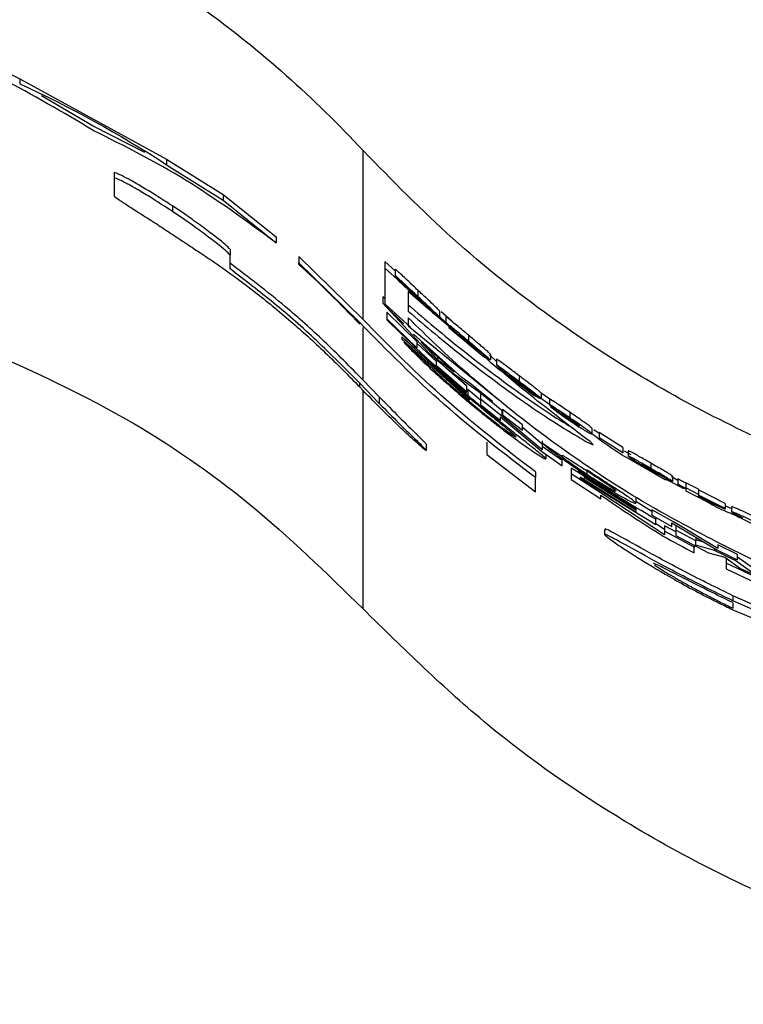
# Paper-space layout '1012-790 Hybird Padfoot' of a CAD drawing. Header units: millimetres. Extents: x 51 to 2966, y 67 to 3970.
# Tile 45 of 115: x 597 to 628, y 2749 to 2792. Entities that reach past the tile are written whole.
import ezdxf

# ---------------------------------------------------------------- set-up
doc = ezdxf.new("R2010")
doc.units = ezdxf.units.MM

psp = doc.layouts.new('1012-790 Hybird Padfoot')

# ---------------------------------------------------------------- linework, layer by layer
at = {"color": 7, "linetype": 'Continuous', "lineweight": 25}
for p, q in [((594.119, 2790.236), (596.582, 2789.019)), ((596.582, 2789.019), (602.968, 2785.524)), ((596.582, 2789.019), (596.582, 2788.799)), ((599.775, 2786.956), (597.53, 2788.284)), ((602.02, 2785.818), (599.775, 2786.956)), ((611.52, 2778.554), (611.52, 2785.897)), ((602.968, 2785.524), (605.43, 2783.994)), ((602.968, 2785.524), (602.968, 2785.285)), ((602.968, 2785.285), (605.43, 2783.744)), ((600.688, 2784.924), (600.688, 2784.693)), ((600.688, 2784.693), (600.688, 2783.934)), ((605.43, 2783.994), (607.743, 2782.148)), ((605.43, 2783.994), (605.43, 2783.744)), ((603.227, 2783.49), (603.227, 2783.25)), ((605.43, 2783.744), (607.743, 2781.885)), ((607.743, 2782.148), (607.743, 2781.885)), ((605.732, 2781.605), (605.732, 2781.354)), ((605.732, 2780.756), (605.732, 2781.354)), ((608.724, 2781.289), (611.52, 2778.554)), ((608.724, 2781.289), (608.724, 2781.02)), ((608.724, 2780.946), (608.724, 2781.02)), ((608.724, 2781.02), (611.375, 2778.417)), ((612.916, 2780.673), (612.467, 2781.075)), ((612.467, 2781.075), (612.467, 2780.791)), ((612.467, 2780.791), (612.467, 2779.239)), ((613.285, 2780.063), (612.467, 2780.791)), ((612.916, 2780.736), (612.916, 2780.455)), ((613.051, 2780.265), (613.051, 2780.244)), ((614.127, 2779.245), (613.051, 2780.265)), ((613.051, 2780.244), (614.537, 2778.85)), ((614.374, 2779.003), (613.483, 2779.762)), ((613.483, 2779.762), (613.483, 2778.914)), ((613.901, 2779.829), (613.901, 2779.555)), ((612.467, 2779.458), (612.38, 2779.544)), ((612.38, 2779.544), (612.38, 2779.26)), ((612.38, 2779.26), (614.399, 2777.092)), ((613.291, 2778.363), (612.38, 2779.26)), ((612.467, 2779.239), (613.59, 2778.223)), ((613.931, 2779.529), (613.931, 2779.462)), ((614.223, 2779.178), (614.127, 2779.245)), ((613.854, 2777.598), (612.553, 2778.864)), ((612.553, 2778.864), (612.553, 2778.581)), ((614.312, 2779.139), (614.852, 2778.655)), ((614.358, 2779.098), (614.358, 2779.076)), ((614.807, 2778.668), (614.358, 2779.076)), ((614.537, 2778.85), (614.807, 2778.668)), ((615.505, 2778.039), (614.546, 2778.856)), ((614.852, 2778.923), (614.852, 2778.655)), ((615.376, 2778.473), (614.912, 2778.889)), ((611.375, 2778.343), (611.375, 2778.417)), ((612.553, 2778.581), (612.553, 2778.542)), ((613.854, 2777.323), (612.553, 2778.581)), ((613.483, 2778.628), (613.483, 2778.281)), ((615.173, 2778.384), (614.807, 2778.71)), ((614.807, 2778.695), (614.807, 2778.668)), ((615.123, 2778.673), (615.123, 2778.406)), ((613.483, 2778.281), (617.424, 2775.058)), ((615.81, 2776.032), (613.716, 2777.906)), ((615.258, 2778.23), (615.258, 2778.209)), ((616.333, 2777.315), (615.258, 2778.23)), ((615.258, 2778.209), (616.744, 2776.958)), ((613.204, 2777.797), (613.204, 2777.696)), ((613.204, 2777.696), (614.495, 2776.536)), ((614.587, 2776.369), (613.296, 2777.562)), ((613.854, 2777.677), (613.854, 2777.517)), ((614.721, 2776.723), (613.854, 2777.517)), ((613.854, 2777.517), (613.854, 2777.323)), ((615.486, 2776.271), (614.043, 2777.562)), ((614.043, 2777.562), (614.765, 2776.817)), ((616.108, 2777.865), (616.108, 2777.604)), ((616.138, 2777.559), (616.138, 2777.514)), ((614.399, 2777.092), (615.136, 2776.433)), ((616.43, 2777.257), (616.333, 2777.315)), ((616.518, 2777.227), (617.059, 2776.792)), ((616.565, 2777.189), (616.565, 2777.168)), ((617.014, 2776.801), (616.565, 2777.168)), ((617.059, 2777.048), (617.059, 2776.792)), ((614.721, 2776.803), (614.721, 2776.723)), ((614.976, 2776.576), (614.721, 2776.798)), ((614.721, 2776.529), (614.721, 2776.723)), ((614.765, 2776.915), (614.765, 2776.817)), ((614.765, 2776.817), (615.486, 2776.271)), ((616.744, 2776.958), (617.014, 2776.801)), ((617.329, 2776.727), (617.014, 2777.009)), ((617.014, 2776.828), (617.014, 2776.801)), ((617.329, 2776.822), (617.329, 2776.567)), ((614.495, 2776.53), (614.495, 2776.563)), ((616.155, 2775.085), (614.495, 2776.53)), ((614.693, 2776.357), (616.155, 2775.043)), ((616.022, 2775.4), (614.721, 2776.529)), ((615.136, 2776.433), (617.15, 2774.981)), ((616.022, 2775.661), (615.157, 2776.417)), ((618.169, 2775.771), (617.448, 2776.385)), ((617.464, 2776.403), (617.464, 2776.382)), ((618.54, 2775.579), (617.464, 2776.403)), ((617.464, 2776.382), (618.95, 2775.256)), ((611.375, 2775.615), (611.375, 2775.777)), ((611.375, 2775.777), (612.227, 2774.896)), ((611.52, 2775.916), (612.227, 2775.182)), ((616.235, 2775.726), (615.81, 2776.032)), ((618.314, 2776.1), (618.314, 2775.849)), ((618.344, 2775.807), (618.344, 2775.762)), ((611.507, 2775.477), (611.375, 2775.615)), ((616.022, 2775.661), (616.022, 2775.4)), ((616.022, 2775.36), (616.022, 2775.4)), ((616.629, 2775.049), (616.071, 2775.513)), ((616.071, 2775.513), (616.071, 2775.252)), ((617.15, 2774.981), (616.235, 2775.726)), ((617.562, 2774.599), (616.629, 2775.349)), ((616.629, 2775.349), (616.629, 2775.09)), ((618.54, 2775.599), (618.54, 2775.579)), ((618.636, 2775.529), (618.54, 2775.579)), ((618.725, 2775.506), (619.265, 2775.115)), ((618.771, 2775.473), (618.771, 2775.452)), ((619.22, 2775.121), (618.771, 2775.452)), ((619.265, 2775.362), (619.265, 2775.115)), ((619.782, 2774.993), (619.314, 2775.318)), ((612.227, 2775.182), (612.227, 2774.896)), ((616.155, 2775.043), (616.155, 2775.085)), ((617.562, 2774.345), (616.629, 2775.09)), ((616.629, 2775.09), (616.629, 2774.857)), ((618.95, 2775.256), (619.22, 2775.121)), ((619.67, 2774.823), (618.986, 2775.298)), ((619.22, 2775.148), (619.22, 2775.121)), ((619.625, 2775.095), (619.625, 2774.85)), ((616.629, 2774.857), (617.497, 2774.163)), ((617.562, 2774.599), (617.562, 2774.345)), ((618.451, 2773.976), (617.583, 2774.639)), ((617.583, 2774.639), (617.583, 2774.406)), ((620.211, 2774.392), (619.67, 2774.766)), ((620.513, 2774.518), (620.513, 2774.276)), ((617.497, 2774.318), (619.281, 2772.822)), ((617.497, 2774.163), (617.497, 2774.318)), ((619.318, 2772.876), (617.562, 2774.345)), ((617.583, 2774.406), (618.451, 2773.742)), ((620.528, 2774.265), (620.528, 2774.204)), ((618.451, 2773.742), (618.451, 2773.976)), ((619.318, 2773.123), (618.451, 2773.852)), ((621.472, 2773.817), (621.472, 2773.578)), ((621.787, 2773.599), (621.56, 2773.757)), ((622.822, 2772.99), (621.787, 2773.639)), ((621.787, 2773.639), (621.787, 2773.402)), ((616.907, 2773.218), (616.907, 2772.672)), ((619.318, 2773.27), (619.318, 2773.17)), ((620.185, 2772.571), (619.318, 2773.17)), ((619.318, 2773.17), (619.318, 2773.028)), ((621.218, 2773.249), (621.524, 2773.098)), ((622.822, 2772.756), (621.787, 2773.402)), ((621.787, 2773.402), (621.787, 2773.378)), ((614.265, 2773.127), (614.265, 2772.855)), ((619.281, 2772.822), (620.185, 2772.185)), ((620.185, 2772.418), (619.318, 2773.028)), ((619.318, 2773.028), (619.318, 2772.876)), ((622.822, 2772.99), (622.822, 2772.756)), ((622.822, 2772.732), (622.822, 2772.756)), ((623.183, 2772.669), (622.9, 2772.826)), ((623.048, 2772.845), (623.048, 2772.612)), ((616.907, 2772.672), (619.016, 2771.054)), ((619.474, 2772.686), (619.474, 2772.487)), ((620.185, 2772.644), (620.185, 2772.571)), ((620.185, 2772.185), (620.185, 2772.418)), ((623.183, 2772.473), (623.183, 2772.452)), ((624.258, 2771.846), (623.183, 2772.473)), ((623.183, 2772.452), (624.669, 2771.596)), ((619.016, 2771.922), (619.016, 2771.674)), ((620.858, 2771.903), (620.58, 2772.086)), ((620.58, 2772.086), (620.58, 2771.844)), ((620.879, 2771.947), (620.879, 2771.908)), ((620.879, 2771.908), (623.394, 2770.327)), ((621.254, 2771.973), (621.254, 2771.813)), ((624.033, 2772.307), (624.033, 2772.076)), ((624.063, 2772.04), (624.063, 2771.994)), ((619.016, 2771.054), (619.016, 2771.674)), ((621.97, 2770.934), (620.58, 2771.844)), ((620.58, 2771.844), (620.58, 2771.593)), ((620.58, 2771.593), (621.871, 2770.746)), ((620.965, 2771.696), (620.965, 2771.656)), ((623.394, 2770.172), (620.965, 2771.696)), ((620.965, 2771.656), (624.261, 2769.631)), ((621.139, 2771.672), (621.139, 2771.636)), ((623.394, 2770.263), (621.139, 2771.672)), ((624.258, 2771.866), (624.258, 2771.846)), ((624.355, 2771.814), (624.258, 2771.846)), ((624.444, 2771.806), (624.984, 2771.51)), ((624.49, 2771.781), (624.49, 2771.76)), ((624.939, 2771.508), (624.49, 2771.76)), ((625.468, 2771.18), (624.688, 2771.611)), ((625.209, 2771.551), (624.939, 2771.7)), ((624.939, 2771.534), (624.939, 2771.508)), ((624.984, 2771.738), (624.984, 2771.51)), ((625.569, 2771.427), (625.209, 2771.621)), ((625.209, 2771.621), (625.209, 2771.393)), ((626.11, 2771.167), (625.569, 2771.452)), ((625.569, 2771.452), (625.569, 2771.225)), ((625.209, 2771.393), (625.209, 2771.373)), ((625.569, 2771.2), (625.209, 2771.393)), ((625.209, 2771.373), (625.569, 2771.18)), ((626.11, 2770.942), (625.569, 2771.225)), ((625.569, 2771.225), (625.569, 2771.2)), ((625.569, 2771.18), (625.569, 2771.104)), ((625.569, 2771.104), (626.039, 2770.857)), ((626.11, 2771.167), (626.11, 2770.942)), ((627.28, 2770.551), (626.11, 2771.142)), ((621.871, 2770.746), (621.871, 2770.911)), ((624.637, 2769.187), (621.97, 2770.934)), ((623.394, 2770.795), (623.394, 2770.562)), ((624.087, 2770.201), (623.394, 2770.631)), ((626.039, 2770.857), (627.28, 2770.308)), ((626.11, 2770.916), (626.11, 2770.942)), ((627.28, 2770.328), (626.11, 2770.916)), ((626.766, 2770.562), (626.11, 2770.896)), ((626.11, 2770.896), (626.11, 2770.855)), ((626.11, 2770.855), (626.766, 2770.562)), ((623.394, 2770.327), (623.394, 2770.263)), ((623.394, 2770.227), (623.394, 2770.172)), ((625.027, 2769.748), (624.087, 2770.273)), ((624.087, 2770.273), (624.087, 2770.04)), ((627.28, 2770.551), (627.28, 2770.328)), ((627.596, 2770.299), (627.28, 2770.439)), ((627.28, 2770.308), (627.28, 2770.328)), ((627.55, 2770.409), (627.55, 2770.187)), ((624.087, 2770.04), (624.955, 2769.554)), ((624.261, 2769.943), (624.261, 2769.864)), ((624.261, 2769.631), (624.261, 2769.864)), ((626.949, 2768.594), (625.027, 2769.748)), ((622.022, 2769.411), (622.022, 2769.174)), ((624.637, 2769.416), (624.261, 2769.663)), ((625.128, 2769.312), (624.637, 2769.578)), ((624.637, 2769.578), (624.637, 2769.349)), ((625.927, 2768.652), (624.637, 2769.349)), ((624.637, 2769.349), (624.637, 2769.187)), ((624.955, 2769.71), (626.91, 2768.533)), ((624.955, 2769.554), (624.955, 2769.71)), ((625.128, 2769.61), (625.128, 2769.382)), ((625.128, 2769.382), (625.128, 2769.149)), ((625.995, 2768.921), (625.128, 2769.382)), ((625.128, 2769.149), (626.543, 2768.406)), ((625.995, 2769.083), (625.995, 2768.921)), ((626.385, 2768.849), (625.995, 2768.96)), ((625.995, 2768.734), (625.995, 2768.921)), ((625.927, 2768.729), (625.927, 2768.652)), ((625.927, 2768.401), (625.927, 2768.652)), ((626.814, 2768.503), (625.995, 2768.734)), ((626.814, 2768.591), (626.814, 2768.503)), ((627.714, 2768.064), (626.814, 2768.503)), ((627.817, 2768.325), (626.949, 2768.746)), ((626.949, 2768.746), (626.949, 2768.594)), ((626.543, 2768.406), (627.253, 2768.215)), ((627.253, 2768.215), (627.943, 2767.722)), ((627.31, 2768.177), (627.31, 2767.954)), ((627.714, 2768.142), (627.714, 2768.064)), ((628.51, 2767.505), (627.714, 2768.064)), ((627.817, 2768.092), (627.817, 2768.325)), ((628.51, 2767.725), (627.817, 2768.213)), ((628.601, 2767.346), (627.31, 2767.954)), ((627.31, 2767.954), (627.31, 2767.703)), ((627.31, 2767.703), (628.601, 2767.095)), ((627.943, 2767.722), (629.378, 2767.071)), ((631.064, 2765.014), (627.6, 2766.537)), ((627.6, 2766.537), (627.6, 2766.315)), ((631.064, 2764.798), (627.6, 2766.315)), ((627.6, 2766.222), (627.6, 2766)), ((627.6, 2765.926), (633.174, 2763.621))]:
    psp.add_line(p, q, dxfattribs=at)
at = {"color": 8, "linetype": 'Continuous', "lineweight": 25}
for p, q in [((611.52, 2775.916), (611.52, 2778.208)), ((611.52, 2765.963), (611.52, 2775.464))]:
    psp.add_line(p, q, dxfattribs=at)
at = {"color": 7, "linetype": 'Continuous', "lineweight": 25}
for points, knots in [([(543.054, 2785.897), (544.114, 2787.044), (545.228, 2788.134), (547.562, 2790.204), (548.782, 2791.184), (551.332, 2793.027), (552.663, 2793.89), (554.745, 2795.094), (555.454, 2795.481), (556.886, 2796.213), (557.61, 2796.56), (559.806, 2797.544), (561.303, 2798.123), (564.361, 2799.128), (565.922, 2799.554), (568.316, 2800.071), (569.124, 2800.223), (570.751, 2800.485), (571.564, 2800.593), (574.005, 2800.854), (575.633, 2800.941), (578.891, 2800.943), (580.52, 2800.857), (583.78, 2800.513), (585.417, 2800.251), (588.631, 2799.56), (590.199, 2799.132), (593.265, 2798.125), (594.763, 2797.546), (597.689, 2796.236), (599.116, 2795.506), (601.901, 2793.897), (603.237, 2793.03), (605.793, 2791.183), (607.014, 2790.202), (609.348, 2788.132), (610.461, 2787.042), (611.52, 2785.897)], [0, 0, 0, 0, 0.0625, 0.0625, 0.125, 0.125, 0.1875, 0.1875, 0.21875, 0.21875, 0.25, 0.25, 0.3125, 0.3125, 0.375, 0.375, 0.40625, 0.40625, 0.4375, 0.4375, 0.5, 0.5, 0.5625, 0.5625, 0.625, 0.625, 0.6875, 0.6875, 0.75, 0.75, 0.8125, 0.8125, 0.875, 0.875, 0.9375, 0.9375, 1, 1, 1, 1]), ([(599.775, 2786.776), (598.457, 2787.559), (595.819, 2789.126), (593.145, 2790.271), (591.807, 2790.844)], [0, 0, 0, 0, 0.499513, 1, 1, 1, 1]), ([(607.743, 2781.885), (606.432, 2782.843), (603.806, 2784.761), (601.12, 2786.104), (599.775, 2786.776)], [0, 0, 0, 0, 0.49907, 1, 1, 1, 1]), ([(651.303, 2768.412), (648.639, 2768.527), (643.237, 2768.76), (636.539, 2770.358), (631.234, 2772.233), (627.215, 2774.039), (623.343, 2776.17), (619.351, 2778.819), (615.326, 2782.012), (612.793, 2784.597), (611.52, 2785.897)], [0, 0, 0, 0, 0.174947, 0.35476, 0.451932, 0.549108, 0.649244, 0.749384, 0.874055, 1, 1, 1, 1]), ([(603.227, 2783.49), (602.892, 2783.707), (602.345, 2784.062), (601.645, 2784.476), (601.159, 2784.744), (600.742, 2784.947), (600.709, 2784.933), (600.688, 2784.924)], [0, 0, 0, 0, 0.215459, 0.352768, 0.490307, 0.671669, 1, 1, 1, 1]), ([(603.227, 2783.25), (602.892, 2783.468), (602.345, 2783.826), (601.645, 2784.242), (601.159, 2784.511), (600.742, 2784.716), (600.71, 2784.702), (600.688, 2784.693)], [0, 0, 0, 0, 0.215632, 0.353045, 0.490697, 0.671831, 1, 1, 1, 1]), ([(600.688, 2783.934), (600.719, 2783.9), (600.768, 2783.844), (601.268, 2783.519), (601.849, 2783.148), (602.422, 2782.783), (602.751, 2782.569), (602.855, 2782.501)], [0, 0, 0, 0, 0.332965, 0.531476, 0.731013, 0.91422, 1, 1, 1, 1]), ([(605.732, 2781.605), (605.709, 2781.637), (605.67, 2781.692), (605.287, 2782.012), (604.75, 2782.425), (604.047, 2782.938), (603.516, 2783.296), (603.227, 2783.49)], [0, 0, 0, 0, 0.254484, 0.432715, 0.611437, 0.788853, 1, 1, 1, 1]), ([(605.732, 2781.354), (605.709, 2781.386), (605.67, 2781.441), (605.287, 2781.762), (604.751, 2782.178), (604.048, 2782.694), (603.516, 2783.054), (603.227, 2783.25)], [0, 0, 0, 0, 0.254211, 0.432289, 0.610846, 0.788346, 1, 1, 1, 1]), ([(602.855, 2782.501), (603.061, 2782.366), (603.398, 2782.145), (603.866, 2781.829), (604.169, 2781.63), (604.679, 2781.293), (605.517, 2780.722), (606.792, 2779.785), (608.322, 2778.536), (609.883, 2777.132), (610.877, 2776.121), (611.375, 2775.615)], [0, 0, 0, 0, 0.055165, 0.090712, 0.126819, 0.160806, 0.296734, 0.47998, 0.663163, 0.831431, 1, 1, 1, 1]), ([(611.52, 2775.916), (610.958, 2776.487), (609.837, 2777.626), (607.916, 2779.335), (606.539, 2780.389), (605.732, 2781.007)], [0, 0, 0, 0, 0.293571, 0.585681, 1, 1, 1, 1]), ([(611.375, 2775.777), (610.755, 2776.404), (609.516, 2777.658), (607.638, 2779.297), (606.369, 2780.268), (605.732, 2780.756)], [0, 0, 0, 0, 0.332579, 0.664916, 1, 1, 1, 1]), ([(613.901, 2779.829), (613.768, 2779.955), (613.543, 2780.167), (613.258, 2780.435), (613.066, 2780.612), (612.936, 2780.728), (612.922, 2780.733), (612.916, 2780.736)], [0, 0, 0, 0, 0.268204, 0.453911, 0.639373, 0.846415, 1, 1, 1, 1]), ([(612.916, 2780.455), (612.919, 2780.449), (612.927, 2780.435), (613.01, 2780.342), (613.135, 2780.214), (613.215, 2780.133), (613.228, 2780.12)], [0, 0, 0, 0, 0.23487, 0.578724, 0.931979, 1, 1, 1, 1]), ([(613.901, 2779.555), (613.768, 2779.68), (613.543, 2779.89), (613.258, 2780.156), (613.067, 2780.331), (612.936, 2780.447), (612.922, 2780.452), (612.916, 2780.455)], [0, 0, 0, 0, 0.267555, 0.452818, 0.63784, 0.84452, 1, 1, 1, 1]), ([(613.228, 2780.12), (613.272, 2780.076), (613.403, 2779.945), (613.614, 2779.741), (613.776, 2779.589), (613.829, 2779.539)], [0, 0, 0, 0, 0.25249, 0.752652, 1, 1, 1, 1]), ([(613.501, 2779.889), (613.503, 2779.891), (613.506, 2779.891), (613.535, 2779.869), (613.559, 2779.848), (613.634, 2779.782), (613.683, 2779.738), (613.764, 2779.663), (613.793, 2779.637), (613.852, 2779.582), (613.882, 2779.554), (613.912, 2779.526)], [0, 0, 0, 0, 0.25, 0.25, 0.5, 0.5, 0.75, 0.75, 0.875, 0.875, 1, 1, 1, 1]), ([(613.931, 2779.462), (613.867, 2779.523), (613.757, 2779.627), (613.624, 2779.756), (613.538, 2779.843), (613.506, 2779.88), (613.503, 2779.887), (613.501, 2779.889)], [0, 0, 0, 0, 0.266584, 0.45545, 0.645573, 0.857511, 1, 1, 1, 1]), ([(614.852, 2778.923), (614.824, 2778.954), (614.774, 2779.008), (614.561, 2779.211), (614.272, 2779.482), (614.035, 2779.704), (613.901, 2779.829)], [0, 0, 0, 0, 0.259242, 0.452785, 0.690491, 1, 1, 1, 1]), ([(613.483, 2779.191), (614.239, 2778.543), (615.697, 2777.294), (618.239, 2775.387), (619.884, 2774.287), (620.377, 2773.994), (620.514, 2773.913)], [0, 0, 0, 0, 0.389835, 0.751007, 0.931025, 1, 1, 1, 1]), ([(613.829, 2779.539), (613.881, 2779.491), (613.974, 2779.404), (614.107, 2779.283), (614.184, 2779.213), (614.223, 2779.178)], [0, 0, 0, 0, 0.38243, 0.688222, 1, 1, 1, 1]), ([(614.852, 2778.655), (614.824, 2778.686), (614.774, 2778.739), (614.561, 2778.941), (614.272, 2779.21), (614.035, 2779.43), (613.901, 2779.555)], [0, 0, 0, 0, 0.259721, 0.453442, 0.690849, 1, 1, 1, 1]), ([(613.912, 2779.526), (613.969, 2779.473), (614.076, 2779.372), (614.2, 2779.254), (614.284, 2779.171), (614.302, 2779.15), (614.312, 2779.139)], [0, 0, 0, 0, 0.287684, 0.541561, 0.758421, 1, 1, 1, 1]), ([(614.358, 2779.076), (614.325, 2779.105), (614.238, 2779.182), (614.089, 2779.316), (613.976, 2779.421), (613.931, 2779.462)], [0, 0, 0, 0, 0.268074, 0.711802, 1, 1, 1, 1]), ([(613.483, 2778.914), (614.238, 2778.272), (615.692, 2777.035), (618.259, 2775.119), (620.163, 2773.863), (620.864, 2773.455), (621.218, 2773.249)], [0, 0, 0, 0, 0.350005, 0.673897, 0.835332, 1, 1, 1, 1]), ([(619.016, 2771.674), (617.67, 2772.704), (614.966, 2774.774), (612.575, 2777.199), (611.375, 2778.417)], [0, 0, 0, 0, 0.497837, 1, 1, 1, 1]), ([(619.016, 2771.922), (617.696, 2772.937), (615.046, 2774.976), (612.699, 2777.358), (611.52, 2778.554)], [0, 0, 0, 0, 0.497902, 1, 1, 1, 1]), ([(627.311, 2768.67), (626.2, 2769.248), (623.934, 2770.425), (620.652, 2772.543), (617.519, 2774.903), (615.144, 2776.991), (613.892, 2778.225), (613.483, 2778.628)], [0, 0, 0, 0, 0.18844, 0.384416, 0.628197, 0.878398, 1, 1, 1, 1]), ([(616.108, 2777.865), (615.951, 2777.997), (615.699, 2778.21), (615.39, 2778.469), (615.198, 2778.625), (615.127, 2778.676), (615.123, 2778.673), (615.123, 2778.673)], [0, 0, 0, 0, 0.30563, 0.491575, 0.729781, 0.953648, 1, 1, 1, 1]), ([(616.108, 2777.604), (615.952, 2777.735), (615.7, 2777.946), (615.392, 2778.202), (615.199, 2778.358), (615.127, 2778.409), (615.123, 2778.407), (615.123, 2778.406)], [0, 0, 0, 0, 0.304265, 0.489807, 0.727553, 0.952065, 1, 1, 1, 1]), ([(615.123, 2778.406), (615.126, 2778.4), (615.134, 2778.386), (615.221, 2778.298), (615.361, 2778.17), (615.434, 2778.103)], [0, 0, 0, 0, 0.237805, 0.598238, 1, 1, 1, 1]), ([(615.434, 2778.103), (615.477, 2778.065), (615.603, 2777.952), (615.813, 2777.768), (615.977, 2777.63), (616.036, 2777.581)], [0, 0, 0, 0, 0.246509, 0.7301711, 1, 1, 1, 1]), ([(615.708, 2777.899), (615.711, 2777.9), (615.717, 2777.9), (615.781, 2777.852), (615.879, 2777.774), (615.997, 2777.677), (616.08, 2777.608), (616.118, 2777.576)], [0, 0, 0, 0, 0.2872467, 0.4745615, 0.662998, 0.8463411, 1, 1, 1, 1]), ([(616.138, 2777.514), (616.077, 2777.565), (615.969, 2777.656), (615.838, 2777.771), (615.75, 2777.851), (615.713, 2777.889), (615.709, 2777.896), (615.708, 2777.899)], [0, 0, 0, 0, 0.246489, 0.433009, 0.620419, 0.834403, 1, 1, 1, 1]), ([(594.268, 2777.587), (596.614, 2776.545), (600.964, 2774.612), (606.752, 2770.618), (609.92, 2767.525), (611.52, 2765.963)], [0, 0, 0, 0, 0.366866, 0.680263, 1, 1, 1, 1]), ([(616.071, 2775.252), (615.73, 2775.541), (615.055, 2776.115), (614.076, 2776.988), (613.498, 2777.524), (613.204, 2777.797)], [0, 0, 0, 0, 0.33297, 0.660618, 1, 1, 1, 1]), ([(613.296, 2777.562), (613.378, 2777.474), (613.542, 2777.296), (614.053, 2776.793), (614.903, 2775.996), (615.647, 2775.359), (616.147, 2774.93)], [0, 0, 0, 0, 0.193806, 0.387952, 0.587883, 1, 1, 1, 1]), ([(616.036, 2777.581), (616.089, 2777.536), (616.183, 2777.457), (616.316, 2777.349), (616.392, 2777.288), (616.43, 2777.257)], [0, 0, 0, 0, 0.3923, 0.693105, 1, 1, 1, 1]), ([(617.059, 2777.048), (617.03, 2777.076), (616.981, 2777.125), (616.779, 2777.299), (616.518, 2777.52), (616.281, 2777.719), (616.132, 2777.845), (616.108, 2777.865)], [0, 0, 0, 0, 0.266341, 0.462749, 0.657996, 0.944782, 1, 1, 1, 1]), ([(617.059, 2776.792), (617.03, 2776.82), (616.981, 2776.868), (616.778, 2777.041), (616.518, 2777.261), (616.281, 2777.458), (616.132, 2777.583), (616.108, 2777.604)], [0, 0, 0, 0, 0.266717, 0.463297, 0.658707, 0.944664, 1, 1, 1, 1]), ([(616.118, 2777.576), (616.172, 2777.531), (616.274, 2777.445), (616.4, 2777.336), (616.49, 2777.256), (616.509, 2777.236), (616.518, 2777.227)], [0, 0, 0, 0, 0.263929, 0.504345, 0.757103, 1, 1, 1, 1]), ([(616.565, 2777.168), (616.533, 2777.193), (616.448, 2777.259), (616.299, 2777.379), (616.185, 2777.475), (616.138, 2777.514)], [0, 0, 0, 0, 0.264114, 0.697293, 1, 1, 1, 1]), ([(617.895, 2776.055), (617.735, 2776.161), (617.327, 2776.43), (616.974, 2776.768), (616.759, 2776.974)], [0, 0, 0, 0, 0.392277, 1, 1, 1, 1]), ([(618.314, 2776.1), (618.165, 2776.213), (617.923, 2776.397), (617.622, 2776.623), (617.426, 2776.766), (617.336, 2776.825), (617.33, 2776.823), (617.329, 2776.822)], [0, 0, 0, 0, 0.284558, 0.464006, 0.68847, 0.923337, 1, 1, 1, 1]), ([(614.495, 2776.563), (614.673, 2776.407), (615.017, 2776.106), (615.581, 2775.621), (615.967, 2775.297), (616.163, 2775.133)], [0, 0, 0, 0, 0.345457, 0.667784, 1, 1, 1, 1]), ([(616.163, 2774.959), (615.882, 2775.198), (615.436, 2775.576), (614.921, 2776.045), (614.683, 2776.272), (614.605, 2776.351), (614.587, 2776.369)], [0, 0, 0, 0, 0.423096, 0.671959, 0.922674, 1, 1, 1, 1]), ([(618.314, 2775.849), (618.166, 2775.961), (617.924, 2776.144), (617.623, 2776.368), (617.427, 2776.51), (617.336, 2776.57), (617.33, 2776.567), (617.329, 2776.567)], [0, 0, 0, 0, 0.283529, 0.462617, 0.686307, 0.921219, 1, 1, 1, 1]), ([(617.329, 2776.567), (617.332, 2776.562), (617.34, 2776.548), (617.428, 2776.467), (617.569, 2776.35), (617.641, 2776.291)], [0, 0, 0, 0, 0.240048, 0.615191, 1, 1, 1, 1]), ([(617.641, 2776.291), (617.714, 2776.232), (617.874, 2776.103), (618.094, 2775.932), (618.222, 2775.836), (618.242, 2775.82)], [0, 0, 0, 0, 0.416423, 0.906858, 1, 1, 1, 1]), ([(617.914, 2776.111), (617.918, 2776.112), (617.924, 2776.113), (617.992, 2776.067), (618.094, 2775.994), (618.212, 2775.907), (618.291, 2775.848), (618.324, 2775.822)], [0, 0, 0, 0, 0.301513, 0.492769, 0.685204, 0.867755, 1, 1, 1, 1]), ([(618.344, 2775.762), (618.286, 2775.806), (618.173, 2775.892), (618.038, 2775.999), (617.948, 2776.073), (617.918, 2776.103), (617.915, 2776.109), (617.914, 2776.111)], [0, 0, 0, 0, 0.230067, 0.446406, 0.630165, 0.863736, 1, 1, 1, 1]), ([(621.356, 2773.267), (621.092, 2773.47), (620.533, 2773.898), (619.443, 2774.737), (618.594, 2775.426), (618.169, 2775.771)], [0, 0, 0, 0, 0.31007, 0.653934, 1, 1, 1, 1]), ([(618.242, 2775.82), (618.276, 2775.794), (618.31, 2775.769), (618.378, 2775.718), (618.412, 2775.693), (618.511, 2775.62), (618.574, 2775.574), (618.636, 2775.529)], [0, 0, 0, 0, 0.25, 0.25, 0.5, 0.5, 1, 1, 1, 1]), ([(619.265, 2775.362), (619.256, 2775.371), (619.245, 2775.381), (619.212, 2775.41), (619.191, 2775.428), (619.11, 2775.493), (619.035, 2775.551), (618.856, 2775.689), (618.753, 2775.767), (618.592, 2775.889), (618.538, 2775.931), (618.426, 2776.015), (618.37, 2776.058), (618.314, 2776.1)], [0, 0, 0, 0, 0.125, 0.125, 0.25, 0.25, 0.5, 0.5, 0.75, 0.75, 0.875, 0.875, 1, 1, 1, 1]), ([(619.265, 2775.115), (619.237, 2775.141), (619.188, 2775.185), (618.983, 2775.344), (618.741, 2775.528), (618.507, 2775.703), (618.36, 2775.815), (618.314, 2775.849)], [0, 0, 0, 0, 0.272742, 0.471505, 0.669246, 0.896618, 1, 1, 1, 1]), ([(618.324, 2775.822), (618.375, 2775.784), (618.474, 2775.71), (618.597, 2775.614), (618.685, 2775.544), (618.714, 2775.517), (618.723, 2775.508), (618.725, 2775.506)], [0, 0, 0, 0, 0.24544, 0.4747, 0.718259, 0.943369, 1, 1, 1, 1]), ([(618.771, 2775.452), (618.74, 2775.474), (618.658, 2775.531), (618.51, 2775.638), (618.393, 2775.725), (618.344, 2775.762)], [0, 0, 0, 0, 0.260925, 0.68634, 1, 1, 1, 1]), ([(614.265, 2772.855), (614.25, 2772.861), (614.225, 2772.87), (614.006, 2773.056), (613.426, 2773.577), (612.537, 2774.422), (611.802, 2775.175), (611.507, 2775.477)], [0, 0, 0, 0, 0.1386611, 0.2315901, 0.3243311, 0.7289323, 1, 1, 1, 1]), ([(612.227, 2775.182), (612.522, 2774.883), (613.113, 2774.283), (613.768, 2773.639), (614.146, 2773.265), (614.25, 2773.153), (614.262, 2773.132), (614.265, 2773.127)], [0, 0, 0, 0, 0.319948, 0.642852, 0.798565, 0.955785, 1, 1, 1, 1]), ([(612.227, 2774.896), (612.521, 2774.6), (613.112, 2774.006), (613.766, 2773.367), (614.144, 2772.994), (614.25, 2772.881), (614.262, 2772.86), (614.265, 2772.855)], [0, 0, 0, 0, 0.318739, 0.640388, 0.796985, 0.955077, 1, 1, 1, 1]), ([(619.474, 2772.487), (619.472, 2772.492), (619.469, 2772.499), (619.447, 2772.524), (619.432, 2772.539), (619.368, 2772.599), (619.3, 2772.657), (619.129, 2772.797), (619.025, 2772.881), (618.833, 2773.033), (618.761, 2773.09), (618.61, 2773.208), (618.53, 2773.271), (618.363, 2773.402), (618.277, 2773.469), (618.095, 2773.612), (618, 2773.687), (617.712, 2773.915), (617.514, 2774.072), (617.11, 2774.396), (616.903, 2774.564), (616.591, 2774.82), (616.487, 2774.906), (616.279, 2775.078), (616.175, 2775.165), (616.071, 2775.252)], [0, 0, 0, 0, 0.0625, 0.0625, 0.125, 0.125, 0.25, 0.25, 0.375, 0.375, 0.4375, 0.4375, 0.5, 0.5, 0.5625, 0.5625, 0.625, 0.625, 0.75, 0.75, 0.875, 0.875, 0.9375, 0.9375, 1, 1, 1, 1]), ([(616.147, 2774.93), (616.361, 2774.754), (616.735, 2774.444), (617.278, 2774.013), (617.592, 2773.773), (617.751, 2773.652)], [0, 0, 0, 0, 0.397121, 0.695569, 1, 1, 1, 1]), ([(616.163, 2775.133), (616.488, 2774.864), (617.005, 2774.436), (617.622, 2773.934), (618.003, 2773.619), (618.164, 2773.472), (618.177, 2773.446), (618.183, 2773.434)], [0, 0, 0, 0, 0.3003209, 0.4786718, 0.6580489, 0.8577509, 1, 1, 1, 1]), ([(618.183, 2773.434), (618.163, 2773.437), (618.131, 2773.441), (617.806, 2773.665), (617.377, 2773.984), (616.807, 2774.427), (616.382, 2774.778), (616.163, 2774.959)], [0, 0, 0, 0, 0.27007, 0.427871, 0.585748, 0.787002, 1, 1, 1, 1]), ([(620.513, 2774.518), (620.412, 2774.586), (620.217, 2774.719), (619.96, 2774.892), (619.765, 2775.021), (619.643, 2775.096), (619.632, 2775.096), (619.625, 2775.095)], [0, 0, 0, 0, 0.205197, 0.395773, 0.585962, 0.775854, 1, 1, 1, 1]), ([(619.625, 2774.85), (619.626, 2774.847), (619.628, 2774.843), (619.645, 2774.827), (619.656, 2774.816), (619.706, 2774.774), (619.762, 2774.73), (619.873, 2774.646), (619.914, 2774.616), (620.003, 2774.551), (620.052, 2774.516), (620.155, 2774.443), (620.209, 2774.405), (620.322, 2774.326), (620.38, 2774.286), (620.438, 2774.246)], [0, 0, 0, 0, 0.125, 0.125, 0.25, 0.25, 0.5, 0.5, 0.625, 0.625, 0.75, 0.75, 0.875, 0.875, 1, 1, 1, 1]), ([(620.513, 2774.276), (620.412, 2774.344), (620.217, 2774.476), (619.96, 2774.648), (619.765, 2774.776), (619.643, 2774.85), (619.632, 2774.85), (619.625, 2774.85)], [0, 0, 0, 0, 0.205358, 0.395691, 0.585601, 0.775516, 1, 1, 1, 1]), ([(619.67, 2774.766), (619.703, 2774.738), (619.754, 2774.693), (619.956, 2774.542), (620.171, 2774.387), (620.348, 2774.265), (620.445, 2774.199), (620.458, 2774.19)], [0, 0, 0, 0, 0.346732, 0.54836, 0.749679, 0.968637, 1, 1, 1, 1]), ([(620.503, 2774.263), (620.46, 2774.292), (620.377, 2774.349), (620.279, 2774.413), (620.204, 2774.459), (620.171, 2774.477), (620.167, 2774.474), (620.166, 2774.473)], [0, 0, 0, 0, 0.194702, 0.370067, 0.528872, 0.773869, 1, 1, 1, 1]), ([(620.166, 2774.473), (620.168, 2774.47), (620.172, 2774.462), (620.213, 2774.428), (620.295, 2774.366), (620.394, 2774.295), (620.479, 2774.237), (620.523, 2774.207), (620.528, 2774.204)], [0, 0, 0, 0, 0.237818, 0.477204, 0.645784, 0.814521, 0.977197, 1, 1, 1, 1]), ([(621.472, 2773.817), (621.467, 2773.827), (621.458, 2773.845), (621.362, 2773.925), (621.159, 2774.072), (620.903, 2774.25), (620.669, 2774.411), (620.54, 2774.499), (620.513, 2774.518)], [0, 0, 0, 0, 0.23579, 0.473085, 0.636649, 0.800318, 0.957879, 1, 1, 1, 1]), ([(620.508, 2774.175), (620.465, 2774.204), (620.395, 2774.252), (620.313, 2774.31), (620.253, 2774.356), (620.223, 2774.38), (620.214, 2774.389), (620.211, 2774.392)], [0, 0, 0, 0, 0.249861, 0.416331, 0.582026, 0.865722, 1, 1, 1, 1]), ([(620.438, 2774.246), (620.505, 2774.201), (620.637, 2774.111), (620.809, 2774), (620.893, 2773.948), (620.931, 2773.924)], [0, 0, 0, 0, 0.351977, 0.703082, 1, 1, 1, 1]), ([(620.458, 2774.19), (620.567, 2774.116), (620.775, 2773.976), (621.046, 2773.803), (621.258, 2773.673), (621.431, 2773.577), (621.469, 2773.568), (621.471, 2773.577), (621.472, 2773.578)], [0, 0, 0, 0, 0.162713, 0.30811, 0.453003, 0.613684, 0.94785, 1, 1, 1, 1]), ([(620.886, 2773.983), (620.882, 2773.989), (620.874, 2774), (620.782, 2774.069), (620.677, 2774.144), (620.575, 2774.214), (620.521, 2774.251), (620.503, 2774.263)], [0, 0, 0, 0, 0.349953, 0.563987, 0.778597, 0.927655, 1, 1, 1, 1]), ([(620.931, 2773.924), (620.925, 2773.925), (620.913, 2773.926), (620.875, 2773.943), (620.811, 2773.978), (620.72, 2774.034), (620.624, 2774.097), (620.551, 2774.146), (620.512, 2774.172), (620.508, 2774.175)], [0, 0, 0, 0, 0.241395, 0.483162, 0.65455, 0.781873, 0.883946, 0.985979, 1, 1, 1, 1]), ([(621.472, 2773.578), (621.467, 2773.588), (621.458, 2773.607), (621.362, 2773.686), (621.159, 2773.832), (620.903, 2774.009), (620.669, 2774.169), (620.54, 2774.257), (620.513, 2774.276)], [0, 0, 0, 0, 0.235929, 0.473367, 0.636883, 0.800502, 0.957934, 1, 1, 1, 1]), ([(620.528, 2774.204), (620.575, 2774.172), (620.664, 2774.112), (620.77, 2774.044), (620.849, 2773.997), (620.882, 2773.98), (620.885, 2773.982), (620.886, 2773.983)], [0, 0, 0, 0, 0.210055, 0.403508, 0.575158, 0.820745, 1, 1, 1, 1]), ([(617.751, 2773.652), (618.047, 2773.432), (618.644, 2772.991), (619.221, 2772.608), (619.451, 2772.477), (619.468, 2772.484), (619.474, 2772.487)], [0, 0, 0, 0, 0.299011, 0.600939, 0.858397, 1, 1, 1, 1]), ([(619.318, 2773.17), (619.367, 2773.127), (619.466, 2773.042), (619.675, 2772.878), (619.835, 2772.759), (619.872, 2772.731)], [0, 0, 0, 0, 0.433578, 0.869819, 1, 1, 1, 1]), ([(621.499, 2773.128), (621.498, 2773.141), (621.497, 2773.157), (621.382, 2773.247), (621.356, 2773.267)], [0, 0, 0, 0, 0.775491, 1, 1, 1, 1]), ([(623.642, 2772.188), (623.356, 2772.338), (622.594, 2772.74), (621.901, 2773.254), (621.468, 2773.576)], [0, 0, 0, 0, 0.3745414, 1, 1, 1, 1]), ([(624.033, 2772.307), (623.923, 2772.37), (623.723, 2772.485), (623.457, 2772.637), (623.243, 2772.755), (623.079, 2772.841), (623.058, 2772.844), (623.048, 2772.845)], [0, 0, 0, 0, 0.2038715, 0.3707053, 0.5375335, 0.7849808, 1, 1, 1, 1]), ([(619.872, 2772.731), (620.036, 2772.612), (620.38, 2772.361), (620.872, 2772.025), (621.149, 2771.843), (621.192, 2771.814)], [0, 0, 0, 0, 0.433836, 0.911357, 1, 1, 1, 1]), ([(620.185, 2772.644), (620.218, 2772.627), (620.284, 2772.592), (620.464, 2772.484), (620.735, 2772.311), (621.025, 2772.123), (621.219, 2771.996), (621.297, 2771.945)], [0, 0, 0, 0, 0.233971, 0.469457, 0.667384, 0.865874, 1, 1, 1, 1]), ([(621.254, 2771.813), (621.113, 2771.906), (620.835, 2772.091), (620.501, 2772.327), (620.281, 2772.49), (620.217, 2772.544), (620.185, 2772.571)], [0, 0, 0, 0, 0.269218, 0.532566, 0.764014, 1, 1, 1, 1]), ([(623.048, 2772.612), (623.051, 2772.607), (623.059, 2772.594), (623.149, 2772.529), (623.293, 2772.437), (623.359, 2772.394)], [0, 0, 0, 0, 0.244334, 0.651356, 1, 1, 1, 1]), ([(624.033, 2772.076), (623.922, 2772.139), (623.722, 2772.254), (623.457, 2772.404), (623.243, 2772.522), (623.079, 2772.607), (623.058, 2772.61), (623.048, 2772.612)], [0, 0, 0, 0, 0.203988, 0.37065, 0.537276, 0.784995, 1, 1, 1, 1]), ([(623.359, 2772.394), (623.438, 2772.346), (623.599, 2772.245), (623.822, 2772.114), (623.944, 2772.044), (623.961, 2772.034)], [0, 0, 0, 0, 0.449078, 0.9231, 1, 1, 1, 1]), ([(622.739, 2771.045), (622.558, 2771.163), (622.21, 2771.391), (621.645, 2771.757), (621.336, 2771.959), (621.257, 2772.011)], [0, 0, 0, 0, 0.447451, 0.858697, 1, 1, 1, 1]), ([(621.297, 2771.945), (621.427, 2771.86), (621.674, 2771.699), (621.992, 2771.489), (622.262, 2771.307), (622.501, 2771.134), (622.516, 2771.104), (622.526, 2771.083)], [0, 0, 0, 0, 0.148379, 0.283135, 0.417301, 0.606492, 1, 1, 1, 1]), ([(623.633, 2772.265), (623.637, 2772.266), (623.643, 2772.268), (623.721, 2772.23), (623.824, 2772.174), (623.939, 2772.111), (624.011, 2772.07), (624.043, 2772.051)], [0, 0, 0, 0, 0.33271, 0.530656, 0.729939, 0.877727, 1, 1, 1, 1]), ([(624.063, 2771.994), (624.013, 2772.023), (623.919, 2772.077), (623.797, 2772.15), (623.707, 2772.207), (623.642, 2772.251), (623.637, 2772.26), (623.633, 2772.265)], [0, 0, 0, 0, 0.18686, 0.356015, 0.524728, 0.698364, 1, 1, 1, 1]), ([(623.961, 2772.034), (624.007, 2772.007), (624.099, 2771.955), (624.232, 2771.88), (624.314, 2771.836), (624.355, 2771.814)], [0, 0, 0, 0, 0.338945, 0.66461, 1, 1, 1, 1]), ([(624.984, 2771.738), (624.956, 2771.759), (624.907, 2771.794), (624.7, 2771.919), (624.452, 2772.064), (624.218, 2772.2), (624.075, 2772.282), (624.033, 2772.307)], [0, 0, 0, 0, 0.285125, 0.487606, 0.689449, 0.908587, 1, 1, 1, 1]), ([(624.984, 2771.51), (624.956, 2771.53), (624.907, 2771.566), (624.7, 2771.691), (624.452, 2771.835), (624.218, 2771.969), (624.075, 2772.052), (624.033, 2772.076)], [0, 0, 0, 0, 0.285313, 0.48784, 0.68973, 0.908737, 1, 1, 1, 1]), ([(624.043, 2772.051), (624.083, 2772.028), (624.169, 2771.978), (624.282, 2771.911), (624.377, 2771.854), (624.426, 2771.821), (624.439, 2771.81), (624.444, 2771.806)], [0, 0, 0, 0, 0.184701, 0.399159, 0.609938, 0.844521, 1, 1, 1, 1]), ([(624.49, 2771.76), (624.434, 2771.789), (624.347, 2771.835), (624.194, 2771.919), (624.107, 2771.969), (624.063, 2771.994)], [0, 0, 0, 0, 0.458437, 0.721079, 1, 1, 1, 1]), ([(621.192, 2771.814), (621.419, 2771.667), (621.842, 2771.393), (622.381, 2771.067), (622.625, 2770.928), (622.734, 2770.866)], [0, 0, 0, 0, 0.3924245, 0.7300557, 1, 1, 1, 1]), ([(622.526, 2771.083), (622.52, 2771.079), (622.507, 2771.069), (622.384, 2771.123), (622.119, 2771.272), (621.8, 2771.463), (621.49, 2771.659), (621.309, 2771.777), (621.254, 2771.813)], [0, 0, 0, 0, 0.2392212, 0.4798606, 0.6335958, 0.787462, 0.9357866, 1, 1, 1, 1]), ([(623.394, 2770.562), (623.388, 2770.573), (623.377, 2770.595), (623.245, 2770.704), (623.001, 2770.871), (622.765, 2771.028), (622.739, 2771.045)], [0, 0, 0, 0, 0.246258, 0.493031, 0.945216, 1, 1, 1, 1]), ([(622.734, 2770.866), (622.848, 2770.804), (623.164, 2770.631), (623.365, 2770.545), (623.385, 2770.557), (623.394, 2770.562)], [0, 0, 0, 0, 0.249432, 0.692873, 1, 1, 1, 1]), ([(627.841, 2769.971), (627.524, 2770.104), (626.929, 2770.353), (626.371, 2770.675), (626.11, 2770.825)], [0, 0, 0, 0, 0.533931, 1, 1, 1, 1]), ([(628.461, 2770.016), (628.337, 2770.073), (628.122, 2770.172), (627.852, 2770.293), (627.675, 2770.37), (627.567, 2770.412), (627.556, 2770.41), (627.55, 2770.409)], [0, 0, 0, 0, 0.2485957, 0.4335281, 0.6186935, 0.8067518, 1, 1, 1, 1]), ([(628.461, 2769.796), (628.337, 2769.853), (628.121, 2769.951), (627.852, 2770.072), (627.674, 2770.148), (627.567, 2770.189), (627.556, 2770.188), (627.55, 2770.187)], [0, 0, 0, 0, 0.248691, 0.43355, 0.618611, 0.806727, 1, 1, 1, 1]), ([(627.55, 2770.187), (627.559, 2770.178), (627.572, 2770.164), (627.704, 2770.092), (627.864, 2770.01), (627.985, 2769.951), (628.035, 2769.927)], [0, 0, 0, 0, 0.342888, 0.585392, 0.827956, 1, 1, 1, 1]), ([(628.035, 2769.927), (627.941, 2769.969), (627.784, 2770.04), (627.643, 2770.099), (627.599, 2770.113), (627.596, 2770.111), (627.596, 2770.11)], [0, 0, 0, 0, 0.378846, 0.639494, 0.900296, 1, 1, 1, 1]), ([(627.596, 2770.11), (627.604, 2770.102), (627.622, 2770.086), (627.774, 2770.004), (627.987, 2769.897), (628.23, 2769.78), (628.392, 2769.705), (628.471, 2769.668)], [0, 0, 0, 0, 0.218083, 0.437595, 0.638688, 0.822092, 1, 1, 1, 1]), ([(627.6, 2766.537), (626.906, 2766.88), (625.518, 2767.565), (623.715, 2768.548), (622.511, 2769.221), (621.993, 2769.497), (622.06, 2769.426), (622.075, 2769.411)], [0, 0, 0, 0, 0.249229, 0.498703, 0.737418, 0.943274, 1, 1, 1, 1]), ([(627.6, 2766.315), (626.906, 2766.657), (625.518, 2767.339), (623.727, 2768.309), (622.483, 2769.003), (621.959, 2769.269), (622.055, 2769.147), (622.609, 2768.746), (623.602, 2768.098), (625.071, 2767.225), (626.502, 2766.459), (627.388, 2766.029), (627.6, 2765.926)], [0, 0, 0, 0, 0.123661, 0.247444, 0.365929, 0.46825, 0.556468, 0.64208, 0.735219, 0.841862, 0.962125, 1, 1, 1, 1]), ([(627.09, 2768.796), (627.848, 2768.414), (630.003, 2767.33), (633.735, 2765.937), (638.826, 2764.446), (644.699, 2763.337), (649.091, 2763.182), (651.303, 2763.104)], [0, 0, 0, 0, 0.101476, 0.288288, 0.475103, 0.735649, 1, 1, 1, 1]), ([(627.6, 2766.242), (627.172, 2766.449), (626.317, 2766.865), (625.198, 2767.434), (624.448, 2767.814), (624.118, 2767.97), (624.158, 2767.929), (624.167, 2767.919)], [0, 0, 0, 0, 0.2475953, 0.4955665, 0.7300062, 0.9351236, 1, 1, 1, 1]), ([(624.196, 2767.88), (624.238, 2767.849), (624.297, 2767.808), (624.45, 2767.708), (624.545, 2767.648), (624.76, 2767.516), (624.881, 2767.444), (625.148, 2767.287), (625.294, 2767.203), (625.602, 2767.031), (625.764, 2766.941), (626.105, 2766.756), (626.283, 2766.662), (626.645, 2766.473), (626.831, 2766.378), (627.21, 2766.188), (627.405, 2766.093), (627.6, 2766)], [0, 0, 0, 0, 0.125, 0.125, 0.25, 0.25, 0.375, 0.375, 0.5, 0.5, 0.625, 0.625, 0.75, 0.75, 0.875, 0.875, 1, 1, 1, 1]), ([(651.303, 2748.763), (649.405, 2748.821), (645.589, 2748.936), (640.316, 2749.802), (635.523, 2751.027), (631.19, 2752.533), (626.957, 2754.416), (622.109, 2757.1), (616.78, 2760.791), (613.284, 2764.229), (611.52, 2765.963)], [0, 0, 0, 0, 0.127758, 0.256927, 0.358798, 0.460669, 0.565498, 0.670329, 0.833667, 1, 1, 1, 1])]:
    psp.add_open_spline(points, degree=3, knots=knots, dxfattribs=at)
for points in [[(596.582, 2788.799), (598.802, 2787.794), (600.93, 2786.623), (602.968, 2785.285)], [(611.375, 2778.343), (610.526, 2779.246), (609.642, 2780.113), (608.724, 2780.946)], [(612.553, 2778.542), (613.664, 2777.432), (614.821, 2776.371), (616.022, 2775.36)], [(624.261, 2769.864), (623.108, 2770.518), (621.981, 2771.212), (620.879, 2771.947)], [(624.669, 2771.596), (624.759, 2771.566), (624.849, 2771.537), (624.939, 2771.508)], [(621.871, 2770.911), (622.768, 2770.285), (623.67, 2769.693), (624.577, 2769.131)], [(624.577, 2769.131), (625.024, 2768.881), (625.474, 2768.638), (625.927, 2768.401)], [(626.91, 2768.533), (627.211, 2768.383), (627.513, 2768.236), (627.817, 2768.092)]]:
    psp.add_open_spline(points, degree=3, dxfattribs=at)

doc.saveas('drawing.dxf')
